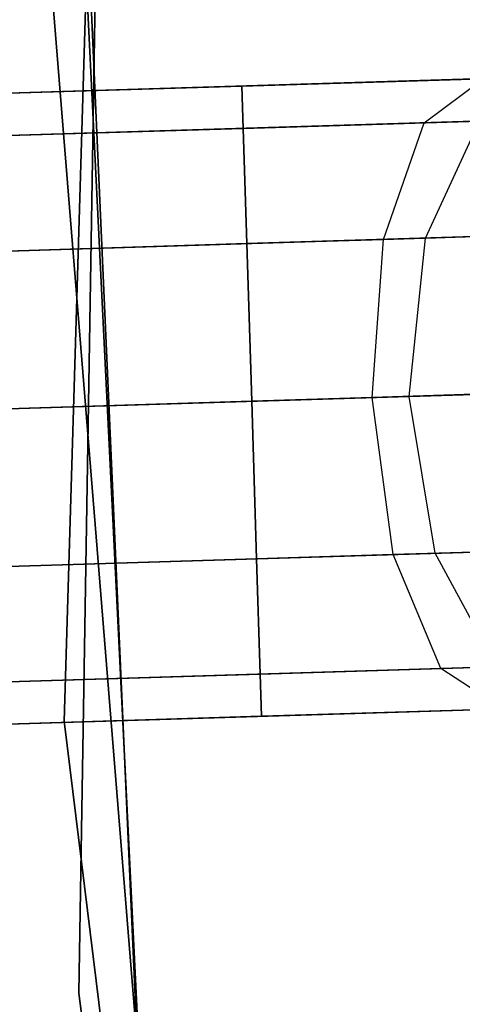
# Model space of a CAD drawing. Extents: x -129 to 129, y -127 to 130.
# Tile 174 of 188: x -63.57 to -62.17, y -2.62 to 0.51. Entities that reach past the tile are written whole.
import ezdxf

# ---------------------------------------------------------------- set-up
doc = ezdxf.new("R2010")
doc.units = 0
doc.header["$LTSCALE"] = 25.4
doc.layers.get('0').update_dxf_attribs({"linetype": 'CONTINUOUS'})

# ---------------------------------------------------------------- blocks, each defined once
blk = doc.blocks.new('NOME_B_PM2_STL')
at = {"color": 0}
for p, q in [((67.0502, 6.7663, 343.5779), (66.7572, -2.951, 343.5779)), ((66.7572, -2.951, 328.5779), (67.0502, 6.7663, 328.5779)), ((67.0502, 6.7663, 343.5779), (66.7572, -2.951, 343.5779)), ((66.7572, -2.951, 328.5779), (67.0502, 6.7663, 328.5779)), ((66.8033, -3.8145, 702.0779), (66.9639, 5.9059, 702.0779)), ((66.9639, 5.9059, 703.0779), (66.8033, -3.8145, 703.0779)), ((66.8033, -3.8145, 702.0779), (66.9639, 5.9059, 702.0779)), ((66.9639, 5.9059, 703.0779), (66.8033, -3.8145, 703.0779)), ((66.7218, 2.0515, 540.5779), (67.1524, -7.6607, 540.5779)), ((67.1524, -7.6607, 525.5779), (66.7218, 2.0515, 525.5779)), ((66.7218, 2.0515, 540.5779), (67.1524, -7.6607, 540.5779)), ((67.1524, -7.6607, 525.5779), (66.7218, 2.0515, 525.5779)), ((66.7123, 1.7332, 26.5779), (67.1916, -7.9767, 26.5779)), ((67.1916, -7.9767, 17.0779), (66.7123, 1.7332, 17.0779)), ((66.7123, 1.7332, 26.5779), (67.1916, -7.9767, 26.5779)), ((67.1916, -7.9767, 17.0779), (66.7123, 1.7332, 17.0779)), ((66.6892, -0.2681, 702.0779), (67.4743, -9.9581, 702.0779)), ((67.4743, -9.9581, 692.5779), (66.6892, -0.2681, 692.5779)), ((66.6892, -0.2681, 702.0779), (67.4743, -9.9581, 702.0779)), ((67.4743, -9.9581, 692.5779), (66.6892, -0.2681, 692.5779)), ((72.2553, -0.7844, 524.5779), (22.279, -2.3242, 524.5779)), ((72.2553, -0.7844, 524.5779), (22.279, -2.3242, 524.5779)), ((22.279, -2.3242, 344.5779), (72.2553, -0.7844, 344.5779)), ((22.279, -2.3242, 344.5779), (72.2553, -0.7844, 344.5779)), ((67.3214, -0.9364, 27.5779), (68.3209, -0.9057, 27.3099)), ((67.3214, -0.9364, 27.5779), (68.3209, -0.9057, 27.3099)), ((72.2595, -0.9183, 525.0779), (22.2832, -2.4581, 525.0779)), ((72.2595, -0.9183, 525.0779), (22.2832, -2.4581, 525.0779)), ((72.2595, -0.9183, 524.0779), (22.2832, -2.4581, 524.0779)), ((72.2595, -0.9183, 524.0779), (22.2832, -2.4581, 524.0779)), ((22.2832, -2.4581, 344.0779), (72.2595, -0.9183, 344.0779)), ((22.2832, -2.4581, 344.0779), (72.2595, -0.9183, 344.0779)), ((22.2832, -2.4581, 345.0779), (72.2595, -0.9183, 345.0779)), ((22.2832, -2.4581, 345.0779), (72.2595, -0.9183, 345.0779)), ((67.3214, -0.9364, 327.5779), (49.149, -1.4963, 327.5779)), ((67.3214, -0.9364, 327.5779), (49.149, -1.4963, 327.5779)), ((59.6331, -1.1733, 541.5779), (67.3214, -0.9364, 541.5779)), ((59.6331, -1.1733, 541.5779), (67.3214, -0.9364, 541.5779)), ((62.3725, -1.0889, 28.2004), (67.3214, -0.9364, 27.5779)), ((62.3725, -1.0889, 28.2004), (67.3214, -0.9364, 27.5779)), ((67.3214, -0.9364, 691.5779), (64.0029, -1.0387, 691.3004)), ((67.3214, -0.9364, 691.5779), (64.0029, -1.0387, 691.3004)), ((68.0864, -0.9129, 691.7301), (67.3214, -0.9364, 691.5779)), ((68.0864, -0.9129, 691.7301), (67.3214, -0.9364, 691.5779)), ((67.3214, -0.9364, 541.5779), (68.0864, -0.9129, 541.4256)), ((67.3214, -0.9364, 541.5779), (68.0864, -0.9129, 541.4256)), ((68.0864, -0.9129, 327.7301), (67.3214, -0.9364, 327.5779)), ((68.0864, -0.9129, 327.7301), (67.3214, -0.9364, 327.5779)), ((67.3214, -0.9364, 691.5779), (67.3255, -1.0704, 692.0779)), ((67.3255, -1.0704, 691.0779), (67.3214, -0.9364, 691.5779)), ((67.3214, -0.9364, 691.5779), (67.3255, -1.0704, 692.0779)), ((67.3255, -1.0704, 691.0779), (67.3214, -0.9364, 691.5779)), ((67.3214, -0.9364, 541.5779), (67.3255, -1.0704, 541.0779)), ((67.3255, -1.0704, 542.0779), (67.3214, -0.9364, 541.5779)), ((67.3214, -0.9364, 541.5779), (67.3255, -1.0704, 541.0779)), ((67.3255, -1.0704, 542.0779), (67.3214, -0.9364, 541.5779)), ((67.3214, -0.9364, 327.5779), (67.3255, -1.0704, 328.0779)), ((67.3255, -1.0704, 327.0779), (67.3214, -0.9364, 327.5779)), ((67.3214, -0.9364, 327.5779), (67.3255, -1.0704, 328.0779)), ((67.3255, -1.0704, 327.0779), (67.3214, -0.9364, 327.5779)), ((67.3214, -0.9364, 27.5779), (67.3255, -1.0704, 27.0779)), ((67.3255, -1.0704, 28.0779), (67.3214, -0.9364, 27.5779)), ((67.3214, -0.9364, 27.5779), (67.3255, -1.0704, 27.0779)), ((67.3255, -1.0704, 28.0779), (67.3214, -0.9364, 27.5779)), ((67.8993, -1.0527, 692.192), (68.0864, -0.9129, 691.7301)), ((67.8993, -1.0527, 692.192), (68.0864, -0.9129, 691.7301)), ((67.8993, -1.0527, 540.9637), (68.0864, -0.9129, 541.4256)), ((67.8993, -1.0527, 540.9637), (68.0864, -0.9129, 541.4256)), ((67.8993, -1.0527, 328.192), (68.0864, -0.9129, 327.7301)), ((67.8993, -1.0527, 328.192), (68.0864, -0.9129, 327.7301)), ((67.3255, -1.0704, 28.0779), (68.5749, -1.0319, 27.7429)), ((67.3255, -1.0704, 28.0779), (68.5749, -1.0319, 27.7429)), ((68.2818, -1.0409, 691.2682), (67.3255, -1.0704, 691.0779)), ((68.2818, -1.0409, 691.2682), (67.3255, -1.0704, 691.0779)), ((67.3255, -1.0704, 542.0779), (68.2818, -1.0409, 541.8876)), ((67.3255, -1.0704, 542.0779), (68.2818, -1.0409, 541.8876)), ((68.2818, -1.0409, 327.2682), (67.3255, -1.0704, 327.0779)), ((68.2818, -1.0409, 327.2682), (67.3255, -1.0704, 327.0779)), ((67.3255, -1.0704, 27.0779), (68.0751, -1.0473, 26.8769)), ((67.3255, -1.0704, 27.0779), (68.0751, -1.0473, 26.8769)), ((67.8993, -1.0527, 692.192), (67.3255, -1.0704, 692.0779)), ((67.8993, -1.0527, 692.192), (67.3255, -1.0704, 692.0779)), ((67.3255, -1.0704, 541.0779), (67.8993, -1.0527, 540.9637)), ((67.3255, -1.0704, 541.0779), (67.8993, -1.0527, 540.9637)), ((67.8993, -1.0527, 328.192), (67.3255, -1.0704, 328.0779)), ((67.8993, -1.0527, 328.192), (67.3255, -1.0704, 328.0779)), ((67.7705, -1.4228, 692.5302), (67.8993, -1.0527, 692.192)), ((67.7705, -1.4228, 692.5302), (67.8993, -1.0527, 692.192)), ((67.7705, -1.4228, 540.6255), (67.8993, -1.0527, 540.9637)), ((67.7705, -1.4228, 540.6255), (67.8993, -1.0527, 540.9637)), ((67.7705, -1.4228, 328.5302), (67.8993, -1.0527, 328.192)), ((67.7705, -1.4228, 328.5302), (67.8993, -1.0527, 328.192)), ((68.3857, -1.0377, 692.5172), (67.8993, -1.0527, 692.192)), ((68.3857, -1.0377, 692.5172), (67.8993, -1.0527, 692.192)), ((67.8993, -1.0527, 540.9637), (68.3857, -1.0377, 540.6385)), ((67.8993, -1.0527, 540.9637), (68.3857, -1.0377, 540.6385)), ((68.3857, -1.0377, 328.5172), (67.8993, -1.0527, 328.192)), ((68.3857, -1.0377, 328.5172), (67.8993, -1.0527, 328.192)), ((67.9035, -1.4187, 26.5599), (68.0751, -1.0473, 26.8769)), ((67.9035, -1.4187, 26.5599), (68.0751, -1.0473, 26.8769)), ((67.3255, -1.0704, 328.0779), (49.1532, -1.6302, 328.0779)), ((67.3255, -1.0704, 328.0779), (49.1532, -1.6302, 328.0779)), ((67.3255, -1.0704, 327.0779), (49.1532, -1.6302, 327.0779)), ((67.3255, -1.0704, 327.0779), (49.1532, -1.6302, 327.0779)), ((59.6372, -1.3072, 541.0779), (67.3255, -1.0704, 541.0779)), ((59.6372, -1.3072, 541.0779), (67.3255, -1.0704, 541.0779)), ((59.6372, -1.3072, 542.0779), (67.3255, -1.0704, 542.0779)), ((59.6372, -1.3072, 542.0779), (67.3255, -1.0704, 542.0779)), ((62.2529, -1.2266, 27.716), (67.3255, -1.0704, 27.0779)), ((62.2529, -1.2266, 27.716), (67.3255, -1.0704, 27.0779)), ((62.5003, -1.219, 28.6849), (67.3255, -1.0704, 28.0779)), ((62.5003, -1.219, 28.6849), (67.3255, -1.0704, 28.0779)), ((67.3255, -1.0704, 692.0779), (63.924, -1.1752, 691.7934)), ((67.3255, -1.0704, 692.0779), (63.924, -1.1752, 691.7934)), ((67.3255, -1.0704, 691.0779), (64.09, -1.17, 690.8073)), ((67.3255, -1.0704, 691.0779), (64.09, -1.17, 690.8073)), ((67.3255, -1.0704, 692.0779), (67.3368, -1.4362, 692.4439)), ((67.3368, -1.4362, 690.7119), (67.3255, -1.0704, 691.0779)), ((67.3255, -1.0704, 692.0779), (67.3368, -1.4362, 692.4439)), ((67.3368, -1.4362, 690.7119), (67.3255, -1.0704, 691.0779)), ((67.3255, -1.0704, 541.0779), (67.3368, -1.4362, 540.7119)), ((67.3368, -1.4362, 542.4439), (67.3255, -1.0704, 542.0779)), ((67.3255, -1.0704, 541.0779), (67.3368, -1.4362, 540.7119)), ((67.3368, -1.4362, 542.4439), (67.3255, -1.0704, 542.0779)), ((67.3255, -1.0704, 328.0779), (67.3368, -1.4362, 328.4439)), ((67.3368, -1.4362, 326.7119), (67.3255, -1.0704, 327.0779)), ((67.3255, -1.0704, 328.0779), (67.3368, -1.4362, 328.4439)), ((67.3368, -1.4362, 326.7119), (67.3255, -1.0704, 327.0779)), ((67.3255, -1.0704, 27.0779), (67.3368, -1.4362, 26.7118)), ((67.3368, -1.4362, 28.4439), (67.3255, -1.0704, 28.0779)), ((67.3255, -1.0704, 27.0779), (67.3368, -1.4362, 26.7118)), ((67.3368, -1.4362, 28.4439), (67.3255, -1.0704, 28.0779)), ((72.2707, -1.2842, 525.4439), (22.2944, -2.8239, 525.4439)), ((72.2707, -1.2842, 525.4439), (22.2944, -2.8239, 525.4439)), ((72.2707, -1.2842, 523.7119), (22.2944, -2.8239, 523.7119)), ((72.2707, -1.2842, 523.7119), (22.2944, -2.8239, 523.7119)), ((22.2944, -2.8239, 343.7118), (72.2707, -1.2842, 343.7118)), ((22.2944, -2.8239, 343.7118), (72.2707, -1.2842, 343.7118)), ((22.2944, -2.8239, 345.4439), (72.2707, -1.2842, 345.4439)), ((22.2944, -2.8239, 345.4439), (72.2707, -1.2842, 345.4439)), ((67.3368, -1.4362, 28.4439), (68.7691, -1.3921, 28.0599)), ((67.3368, -1.4362, 28.4439), (68.7691, -1.3921, 28.0599)), ((68.433, -1.4024, 690.93), (67.3368, -1.4362, 690.7119)), ((68.433, -1.4024, 690.93), (67.3368, -1.4362, 690.7119)), ((67.3368, -1.4362, 542.4439), (68.433, -1.4024, 542.2257)), ((67.3368, -1.4362, 542.4439), (68.433, -1.4024, 542.2257)), ((68.433, -1.4024, 326.93), (67.3368, -1.4362, 326.7119)), ((68.433, -1.4024, 326.93), (67.3368, -1.4362, 326.7119)), ((67.3368, -1.4362, 328.4439), (49.1644, -1.9961, 328.4439)), ((67.3368, -1.4362, 328.4439), (49.1644, -1.9961, 328.4439)), ((67.3368, -1.4362, 326.7119), (49.1644, -1.9961, 326.7119)), ((67.3368, -1.4362, 326.7119), (49.1644, -1.9961, 326.7119)), ((59.6485, -1.6731, 540.7119), (67.3368, -1.4362, 540.7119)), ((59.6485, -1.6731, 540.7119), (67.3368, -1.4362, 540.7119)), ((59.6485, -1.6731, 542.4439), (67.3368, -1.4362, 542.4439)), ((59.6485, -1.6731, 542.4439), (67.3368, -1.4362, 542.4439)), ((62.1736, -1.5953, 27.3614), (67.3368, -1.4362, 26.7118)), ((62.1736, -1.5953, 27.3614), (67.3368, -1.4362, 26.7118)), ((62.6022, -1.5821, 29.0395), (67.3368, -1.4362, 28.4439)), ((62.6022, -1.5821, 29.0395), (67.3368, -1.4362, 28.4439)), ((67.3368, -1.4362, 692.4439), (63.8746, -1.5429, 692.1544)), ((67.3368, -1.4362, 692.4439), (63.8746, -1.5429, 692.1544)), ((67.3368, -1.4362, 690.7119), (64.162, -1.534, 690.4464)), ((67.3368, -1.4362, 690.7119), (64.162, -1.534, 690.4464)), ((67.3368, -1.4362, 26.7118), (67.9035, -1.4187, 26.5599)), ((67.3368, -1.4362, 26.7118), (67.9035, -1.4187, 26.5599)), ((67.7705, -1.4228, 692.5302), (67.3368, -1.4362, 692.4439)), ((67.7705, -1.4228, 692.5302), (67.3368, -1.4362, 692.4439)), ((67.3368, -1.4362, 540.7119), (67.7705, -1.4228, 540.6255)), ((67.3368, -1.4362, 540.7119), (67.7705, -1.4228, 540.6255)), ((67.7705, -1.4228, 328.5302), (67.3368, -1.4362, 328.4439)), ((67.7705, -1.4228, 328.5302), (67.3368, -1.4362, 328.4439)), ((67.3368, -1.4362, 692.4439), (67.3522, -1.936, 692.5779)), ((67.3522, -1.936, 690.5779), (67.3368, -1.4362, 690.7119)), ((67.3368, -1.4362, 692.4439), (67.3522, -1.936, 692.5779)), ((67.3522, -1.936, 690.5779), (67.3368, -1.4362, 690.7119)), ((67.3368, -1.4362, 540.7119), (67.3522, -1.936, 540.5779)), ((67.3522, -1.936, 542.5779), (67.3368, -1.4362, 542.4439)), ((67.3368, -1.4362, 540.7119), (67.3522, -1.936, 540.5779)), ((67.3522, -1.936, 542.5779), (67.3368, -1.4362, 542.4439)), ((67.3368, -1.4362, 328.4439), (67.3522, -1.936, 328.5779)), ((67.3522, -1.936, 326.5779), (67.3368, -1.4362, 326.7119)), ((67.3368, -1.4362, 328.4439), (67.3522, -1.936, 328.5779)), ((67.3522, -1.936, 326.5779), (67.3368, -1.4362, 326.7119)), ((67.3368, -1.4362, 26.7118), (67.3522, -1.936, 26.5779)), ((67.3522, -1.936, 28.5779), (67.3368, -1.4362, 28.4439)), ((67.3368, -1.4362, 26.7118), (67.3522, -1.936, 26.5779)), ((67.3522, -1.936, 28.5779), (67.3368, -1.4362, 28.4439)), ((67.7347, -1.9242, 692.654), (67.7705, -1.4228, 692.5302)), ((67.7347, -1.9242, 692.654), (67.7705, -1.4228, 692.5302)), ((67.7347, -1.9242, 540.5018), (67.7705, -1.4228, 540.6255)), ((67.7347, -1.9242, 540.5018), (67.7705, -1.4228, 540.6255)), ((67.7347, -1.9242, 328.654), (67.7705, -1.4228, 328.5302)), ((67.7347, -1.9242, 328.654), (67.7705, -1.4228, 328.5302)), ((68.1382, -1.4115, 692.776), (67.7705, -1.4228, 692.5302)), ((68.1382, -1.4115, 692.776), (67.7705, -1.4228, 692.5302)), ((67.7705, -1.4228, 540.6255), (68.1382, -1.4115, 540.3797)), ((67.7705, -1.4228, 540.6255), (68.1382, -1.4115, 540.3797)), ((68.1382, -1.4115, 328.776), (67.7705, -1.4228, 328.5302)), ((68.1382, -1.4115, 328.776), (67.7705, -1.4228, 328.5302)), ((67.8519, -1.9206, 26.4439), (67.9035, -1.4187, 26.5599)), ((67.8519, -1.9206, 26.4439), (67.9035, -1.4187, 26.5599)), ((67.9035, -1.4187, 26.5599), (68.3184, -1.406, 26.1448)), ((67.9035, -1.4187, 26.5599), (68.3184, -1.406, 26.1448)), ((72.2861, -1.784, 523.5779), (22.3098, -3.3237, 523.5779)), ((72.2861, -1.784, 525.5779), (22.3098, -3.3237, 525.5779)), ((72.2861, -1.784, 525.5779), (22.3098, -3.3237, 525.5779)), ((72.2861, -1.784, 523.5779), (22.3098, -3.3237, 523.5779)), ((22.3098, -3.3237, 345.5779), (72.2861, -1.784, 345.5779)), ((22.3098, -3.3237, 343.5779), (72.2861, -1.784, 343.5779)), ((22.3098, -3.3237, 343.5779), (72.2861, -1.784, 343.5779)), ((22.3098, -3.3237, 345.5779), (72.2861, -1.784, 345.5779)), ((67.3522, -1.936, 28.5779), (68.8515, -1.8898, 28.1759)), ((67.3522, -1.936, 28.5779), (68.8515, -1.8898, 28.1759)), ((68.4997, -1.9006, 690.8062), (67.3522, -1.936, 690.5779)), ((68.4997, -1.9006, 690.8062), (67.3522, -1.936, 690.5779)), ((67.3522, -1.936, 542.5779), (68.4997, -1.9006, 542.3495)), ((67.3522, -1.936, 542.5779), (68.4997, -1.9006, 542.3495)), ((68.4997, -1.9006, 326.8062), (67.3522, -1.936, 326.5779)), ((68.4997, -1.9006, 326.8062), (67.3522, -1.936, 326.5779)), ((67.3522, -1.936, 326.5779), (49.1798, -2.4959, 326.5779)), ((67.3522, -1.936, 328.5779), (49.1798, -2.4959, 328.5779)), ((67.3522, -1.936, 328.5779), (49.1798, -2.4959, 328.5779)), ((67.3522, -1.936, 326.5779), (49.1798, -2.4959, 326.5779)), ((59.6639, -2.1728, 542.5779), (67.3522, -1.936, 542.5779)), ((59.6639, -2.1728, 540.5779), (67.3522, -1.936, 540.5779)), ((59.6639, -2.1728, 540.5779), (67.3522, -1.936, 540.5779)), ((59.6639, -2.1728, 542.5779), (67.3522, -1.936, 542.5779)), ((62.1558, -2.0961, 27.2316), (67.3522, -1.936, 26.5779)), ((62.1558, -2.0961, 27.2316), (67.3522, -1.936, 26.5779)), ((67.3522, -1.936, 28.5779), (62.6507, -2.0808, 29.1693)), ((67.3522, -1.936, 28.5779), (62.6507, -2.0808, 29.1693)), ((67.3522, -1.936, 692.5779), (63.8677, -2.0433, 692.2865)), ((67.3522, -1.936, 692.5779), (63.8677, -2.0433, 692.2865)), ((64.1996, -2.0331, 690.3143), (67.3522, -1.936, 690.5779)), ((64.1996, -2.0331, 690.3143), (67.3522, -1.936, 690.5779)), ((67.8519, -1.9206, 26.4439), (67.3522, -1.936, 26.5779)), ((67.8519, -1.9206, 26.4439), (67.3522, -1.936, 26.5779)), ((67.3522, -1.936, 692.5779), (67.7347, -1.9242, 692.654)), ((67.3522, -1.936, 692.5779), (67.7347, -1.9242, 692.654)), ((67.7347, -1.9242, 540.5018), (67.3522, -1.936, 540.5779)), ((67.7347, -1.9242, 540.5018), (67.3522, -1.936, 540.5779)), ((67.3522, -1.936, 328.5779), (67.7347, -1.9242, 328.654)), ((67.3522, -1.936, 328.5779), (67.7347, -1.9242, 328.654)), ((67.3676, -2.4357, 690.7119), (67.3522, -1.936, 690.5779)), ((67.3522, -1.936, 692.5779), (67.3676, -2.4357, 692.4439)), ((67.3676, -2.4357, 690.7119), (67.3522, -1.936, 690.5779)), ((67.3522, -1.936, 692.5779), (67.3676, -2.4357, 692.4439)), ((67.3676, -2.4357, 542.4439), (67.3522, -1.936, 542.5779)), ((67.3522, -1.936, 540.5779), (67.3676, -2.4357, 540.7119)), ((67.3676, -2.4357, 542.4439), (67.3522, -1.936, 542.5779)), ((67.3522, -1.936, 540.5779), (67.3676, -2.4357, 540.7119)), ((67.3676, -2.4357, 326.7119), (67.3522, -1.936, 326.5779)), ((67.3522, -1.936, 328.5779), (67.3676, -2.4357, 328.4439)), ((67.3676, -2.4357, 326.7119), (67.3522, -1.936, 326.5779)), ((67.3522, -1.936, 328.5779), (67.3676, -2.4357, 328.4439)), ((67.3676, -2.4357, 28.4439), (67.3522, -1.936, 28.5779)), ((67.3522, -1.936, 26.5779), (67.3676, -2.4357, 26.7118)), ((67.3676, -2.4357, 28.4439), (67.3522, -1.936, 28.5779)), ((67.3522, -1.936, 26.5779), (67.3676, -2.4357, 26.7118)), ((67.7347, -1.9242, 692.654), (68.0589, -1.9142, 692.8708)), ((67.7347, -1.9242, 692.654), (68.0589, -1.9142, 692.8708)), ((68.0589, -1.9142, 540.285), (67.7347, -1.9242, 540.5018)), ((68.0589, -1.9142, 540.285), (67.7347, -1.9242, 540.5018)), ((67.7347, -1.9242, 328.654), (68.0589, -1.9142, 328.8708)), ((67.7347, -1.9242, 328.654), (68.0589, -1.9142, 328.8708)), ((67.8013, -2.4224, 692.5302), (67.7347, -1.9242, 692.654)), ((67.8013, -2.4224, 692.5302), (67.7347, -1.9242, 692.654)), ((67.8013, -2.4224, 540.6255), (67.7347, -1.9242, 540.5018)), ((67.8013, -2.4224, 540.6255), (67.7347, -1.9242, 540.5018)), ((67.8013, -2.4224, 328.5302), (67.7347, -1.9242, 328.654)), ((67.8013, -2.4224, 328.5302), (67.7347, -1.9242, 328.654)), ((68.2178, -1.9093, 26.0779), (67.8519, -1.9206, 26.4439)), ((68.2178, -1.9093, 26.0779), (67.8519, -1.9206, 26.4439)), ((67.9343, -2.4183, 26.5599), (67.8519, -1.9206, 26.4439)), ((67.9343, -2.4183, 26.5599), (67.8519, -1.9206, 26.4439)), ((72.3015, -2.2837, 523.7119), (22.3252, -3.8235, 523.7119)), ((72.3015, -2.2837, 523.7119), (22.3252, -3.8235, 523.7119)), ((72.3015, -2.2837, 525.4439), (22.3252, -3.8235, 525.4439)), ((72.3015, -2.2837, 525.4439), (22.3252, -3.8235, 525.4439)), ((22.3252, -3.8235, 345.4439), (72.3015, -2.2837, 345.4439)), ((22.3252, -3.8235, 345.4439), (72.3015, -2.2837, 345.4439)), ((22.3252, -3.8235, 343.7118), (72.3015, -2.2837, 343.7118)), ((22.3252, -3.8235, 343.7118), (72.3015, -2.2837, 343.7118)), ((67.3676, -2.4357, 28.4439), (68.7999, -2.3916, 28.0599)), ((67.3676, -2.4357, 28.4439), (68.7999, -2.3916, 28.0599)), ((68.4638, -2.402, 690.93), (67.3676, -2.4357, 690.7119)), ((68.4638, -2.402, 690.93), (67.3676, -2.4357, 690.7119)), ((67.3676, -2.4357, 542.4439), (68.4638, -2.402, 542.2257)), ((67.3676, -2.4357, 542.4439), (68.4638, -2.402, 542.2257)), ((68.4638, -2.402, 326.93), (67.3676, -2.4357, 326.7119)), ((68.4638, -2.402, 326.93), (67.3676, -2.4357, 326.7119)), ((67.3676, -2.4357, 326.7119), (49.1952, -2.9956, 326.7119)), ((67.3676, -2.4357, 326.7119), (49.1952, -2.9956, 326.7119)), ((67.3676, -2.4357, 328.4439), (49.1952, -2.9956, 328.4439)), ((67.3676, -2.4357, 328.4439), (49.1952, -2.9956, 328.4439)), ((59.6793, -2.6726, 542.4439), (67.3676, -2.4357, 542.4439)), ((59.6793, -2.6726, 542.4439), (67.3676, -2.4357, 542.4439)), ((59.6793, -2.6726, 540.7119), (67.3676, -2.4357, 540.7119)), ((59.6793, -2.6726, 540.7119), (67.3676, -2.4357, 540.7119)), ((62.2044, -2.5948, 27.3614), (67.3676, -2.4357, 26.7118)), ((62.2044, -2.5948, 27.3614), (67.3676, -2.4357, 26.7118)), ((62.633, -2.5816, 29.0395), (67.3676, -2.4357, 28.4439)), ((62.633, -2.5816, 29.0395), (67.3676, -2.4357, 28.4439)), ((67.3676, -2.4357, 692.4439), (63.9054, -2.5424, 692.1544)), ((67.3676, -2.4357, 692.4439), (63.9054, -2.5424, 692.1544)), ((67.3676, -2.4357, 690.7119), (64.1928, -2.5335, 690.4464)), ((67.3676, -2.4357, 690.7119), (64.1928, -2.5335, 690.4464)), ((67.3676, -2.4357, 26.7118), (67.9343, -2.4183, 26.5599)), ((67.3676, -2.4357, 26.7118), (67.9343, -2.4183, 26.5599)), ((67.8013, -2.4224, 692.5302), (67.3676, -2.4357, 692.4439)), ((67.8013, -2.4224, 692.5302), (67.3676, -2.4357, 692.4439)), ((67.3676, -2.4357, 540.7119), (67.8013, -2.4224, 540.6255)), ((67.3676, -2.4357, 540.7119), (67.8013, -2.4224, 540.6255)), ((67.8013, -2.4224, 328.5302), (67.3676, -2.4357, 328.4439)), ((67.8013, -2.4224, 328.5302), (67.3676, -2.4357, 328.4439)), ((67.3788, -2.8016, 691.0779), (67.3676, -2.4357, 690.7119)), ((67.3676, -2.4357, 692.4439), (67.3788, -2.8016, 692.0779)), ((67.3788, -2.8016, 691.0779), (67.3676, -2.4357, 690.7119)), ((67.3676, -2.4357, 692.4439), (67.3788, -2.8016, 692.0779)), ((67.3788, -2.8016, 542.0779), (67.3676, -2.4357, 542.4439)), ((67.3676, -2.4357, 540.7119), (67.3788, -2.8016, 541.0779)), ((67.3788, -2.8016, 542.0779), (67.3676, -2.4357, 542.4439)), ((67.3676, -2.4357, 540.7119), (67.3788, -2.8016, 541.0779)), ((67.3788, -2.8016, 327.0779), (67.3676, -2.4357, 326.7119)), ((67.3676, -2.4357, 328.4439), (67.3788, -2.8016, 328.0779)), ((67.3788, -2.8016, 327.0779), (67.3676, -2.4357, 326.7119)), ((67.3676, -2.4357, 328.4439), (67.3788, -2.8016, 328.0779)), ((67.3788, -2.8016, 28.0779), (67.3676, -2.4357, 28.4439)), ((67.3676, -2.4357, 26.7118), (67.3788, -2.8016, 27.0779)), ((67.3788, -2.8016, 28.0779), (67.3676, -2.4357, 28.4439)), ((67.3676, -2.4357, 26.7118), (67.3788, -2.8016, 27.0779)), ((68.169, -2.411, 692.776), (67.8013, -2.4224, 692.5302)), ((68.169, -2.411, 692.776), (67.8013, -2.4224, 692.5302)), ((67.8013, -2.4224, 540.6255), (68.169, -2.411, 540.3797)), ((67.8013, -2.4224, 540.6255), (68.169, -2.411, 540.3797)), ((68.169, -2.411, 328.776), (67.8013, -2.4224, 328.5302)), ((68.169, -2.411, 328.776), (67.8013, -2.4224, 328.5302)), ((67.9526, -2.7839, 692.192), (67.8013, -2.4224, 692.5302)), ((67.9526, -2.7839, 692.192), (67.8013, -2.4224, 692.5302)), ((67.9526, -2.7839, 540.9637), (67.8013, -2.4224, 540.6255)), ((67.9526, -2.7839, 540.9637), (67.8013, -2.4224, 540.6255)), ((67.9526, -2.7839, 328.192), (67.8013, -2.4224, 328.5302)), ((67.9526, -2.7839, 328.192), (67.8013, -2.4224, 328.5302)), ((67.9343, -2.4183, 26.5599), (68.3492, -2.4055, 26.1448)), ((67.9343, -2.4183, 26.5599), (68.3492, -2.4055, 26.1448)), ((68.1285, -2.7785, 26.8769), (67.9343, -2.4183, 26.5599)), ((68.1285, -2.7785, 26.8769), (67.9343, -2.4183, 26.5599)), ((72.3128, -2.6496, 524.0779), (22.3365, -4.1893, 524.0779)), ((72.3128, -2.6496, 524.0779), (22.3365, -4.1893, 524.0779)), ((72.3128, -2.6496, 525.0779), (22.3365, -4.1893, 525.0779)), ((72.3128, -2.6496, 525.0779), (22.3365, -4.1893, 525.0779)), ((22.3365, -4.1893, 345.0779), (72.3128, -2.6496, 345.0779)), ((22.3365, -4.1893, 345.0779), (72.3128, -2.6496, 345.0779)), ((22.3365, -4.1893, 344.0779), (72.3128, -2.6496, 344.0779)), ((22.3365, -4.1893, 344.0779), (72.3128, -2.6496, 344.0779)), ((67.3788, -2.8016, 28.0779), (68.6283, -2.7631, 27.7429)), ((67.3788, -2.8016, 28.0779), (68.6283, -2.7631, 27.7429)), ((68.3351, -2.7721, 691.2682), (67.3788, -2.8016, 691.0779)), ((68.3351, -2.7721, 691.2682), (67.3788, -2.8016, 691.0779)), ((67.3788, -2.8016, 542.0779), (68.3351, -2.7721, 541.8876)), ((67.3788, -2.8016, 542.0779), (68.3351, -2.7721, 541.8876)), ((68.3351, -2.7721, 327.2682), (67.3788, -2.8016, 327.0779)), ((68.3351, -2.7721, 327.2682), (67.3788, -2.8016, 327.0779)), ((67.3788, -2.8016, 27.0779), (68.1285, -2.7785, 26.8769)), ((67.3788, -2.8016, 27.0779), (68.1285, -2.7785, 26.8769)), ((68.439, -2.7689, 692.5172), (67.9526, -2.7839, 692.192)), ((68.439, -2.7689, 692.5172), (67.9526, -2.7839, 692.192)), ((67.9526, -2.7839, 540.9637), (68.439, -2.7689, 540.6385)), ((67.9526, -2.7839, 540.9637), (68.439, -2.7689, 540.6385)), ((68.439, -2.7689, 328.5172), (67.9526, -2.7839, 328.192)), ((68.439, -2.7689, 328.5172), (67.9526, -2.7839, 328.192)), ((72.3169, -2.7835, 524.5779), (22.3406, -4.3232, 524.5779)), ((72.3169, -2.7835, 524.5779), (22.3406, -4.3232, 524.5779)), ((22.3406, -4.3232, 344.5779), (72.3169, -2.7835, 344.5779)), ((22.3406, -4.3232, 344.5779), (72.3169, -2.7835, 344.5779)), ((67.3788, -2.8016, 327.0779), (49.2065, -3.3615, 327.0779)), ((67.3788, -2.8016, 327.0779), (49.2065, -3.3615, 327.0779)), ((67.3788, -2.8016, 328.0779), (49.2065, -3.3615, 328.0779)), ((67.3788, -2.8016, 328.0779), (49.2065, -3.3615, 328.0779)), ((59.6905, -3.0385, 542.0779), (67.3788, -2.8016, 542.0779)), ((59.6905, -3.0385, 542.0779), (67.3788, -2.8016, 542.0779)), ((59.6905, -3.0385, 541.0779), (67.3788, -2.8016, 541.0779)), ((59.6905, -3.0385, 541.0779), (67.3788, -2.8016, 541.0779)), ((62.3062, -2.9579, 27.716), (67.3788, -2.8016, 27.0779)), ((62.3062, -2.9579, 27.716), (67.3788, -2.8016, 27.0779)), ((62.5537, -2.9502, 28.6849), (67.3788, -2.8016, 28.0779)), ((62.5537, -2.9502, 28.6849), (67.3788, -2.8016, 28.0779)), ((67.3788, -2.8016, 692.0779), (63.9774, -2.9064, 691.7934)), ((67.3788, -2.8016, 692.0779), (63.9774, -2.9064, 691.7934)), ((67.3788, -2.8016, 691.0779), (64.1433, -2.9013, 690.8073)), ((67.3788, -2.8016, 691.0779), (64.1433, -2.9013, 690.8073)), ((67.9526, -2.7839, 692.192), (67.3788, -2.8016, 692.0779)), ((67.9526, -2.7839, 692.192), (67.3788, -2.8016, 692.0779)), ((67.3788, -2.8016, 541.0779), (67.9526, -2.7839, 540.9637)), ((67.3788, -2.8016, 541.0779), (67.9526, -2.7839, 540.9637)), ((67.9526, -2.7839, 328.192), (67.3788, -2.8016, 328.0779)), ((67.9526, -2.7839, 328.192), (67.3788, -2.8016, 328.0779)), ((67.383, -2.9355, 691.5779), (67.3788, -2.8016, 691.0779)), ((67.3788, -2.8016, 692.0779), (67.383, -2.9355, 691.5779)), ((67.383, -2.9355, 691.5779), (67.3788, -2.8016, 691.0779)), ((67.3788, -2.8016, 692.0779), (67.383, -2.9355, 691.5779)), ((67.383, -2.9355, 541.5779), (67.3788, -2.8016, 542.0779)), ((67.3788, -2.8016, 541.0779), (67.383, -2.9355, 541.5779)), ((67.383, -2.9355, 541.5779), (67.3788, -2.8016, 542.0779)), ((67.3788, -2.8016, 541.0779), (67.383, -2.9355, 541.5779)), ((67.383, -2.9355, 327.5779), (67.3788, -2.8016, 327.0779)), ((67.3788, -2.8016, 328.0779), (67.383, -2.9355, 327.5779)), ((67.383, -2.9355, 327.5779), (67.3788, -2.8016, 327.0779)), ((67.3788, -2.8016, 328.0779), (67.383, -2.9355, 327.5779)), ((67.383, -2.9355, 27.5779), (67.3788, -2.8016, 28.0779)), ((67.3788, -2.8016, 27.0779), (67.383, -2.9355, 27.5779)), ((67.383, -2.9355, 27.5779), (67.3788, -2.8016, 28.0779)), ((67.3788, -2.8016, 27.0779), (67.383, -2.9355, 27.5779)), ((68.148, -2.9119, 691.7301), (67.9526, -2.7839, 692.192)), ((68.148, -2.9119, 691.7301), (67.9526, -2.7839, 692.192)), ((68.148, -2.9119, 541.4256), (67.9526, -2.7839, 540.9637)), ((68.148, -2.9119, 541.4256), (67.9526, -2.7839, 540.9637)), ((68.148, -2.9119, 327.7301), (67.9526, -2.7839, 328.192)), ((68.148, -2.9119, 327.7301), (67.9526, -2.7839, 328.192)), ((67.383, -2.9355, 27.5779), (68.3825, -2.9047, 27.3099)), ((67.383, -2.9355, 27.5779), (68.3825, -2.9047, 27.3099)), ((67.383, -2.9355, 327.5779), (49.2106, -3.4954, 327.5779)), ((67.383, -2.9355, 327.5779), (49.2106, -3.4954, 327.5779)), ((59.6947, -3.1724, 541.5779), (67.383, -2.9355, 541.5779)), ((59.6947, -3.1724, 541.5779), (67.383, -2.9355, 541.5779)), ((62.4341, -3.088, 28.2004), (67.383, -2.9355, 27.5779)), ((62.4341, -3.088, 28.2004), (67.383, -2.9355, 27.5779)), ((67.383, -2.9355, 691.5779), (64.0645, -3.0377, 691.3004)), ((67.383, -2.9355, 691.5779), (64.0645, -3.0377, 691.3004)), ((68.148, -2.9119, 691.7301), (67.383, -2.9355, 691.5779)), ((68.148, -2.9119, 691.7301), (67.383, -2.9355, 691.5779)), ((67.383, -2.9355, 541.5779), (68.148, -2.9119, 541.4256)), ((67.383, -2.9355, 541.5779), (68.148, -2.9119, 541.4256)), ((68.148, -2.9119, 327.7301), (67.383, -2.9355, 327.5779)), ((68.148, -2.9119, 327.7301), (67.383, -2.9355, 327.5779)), ((66.7572, -2.951, 343.5779), (67.9511, -12.5992, 343.5779)), ((67.9511, -12.5992, 328.5779), (66.7572, -2.951, 328.5779)), ((66.7572, -2.951, 343.5779), (67.9511, -12.5992, 343.5779)), ((66.7572, -2.951, 343.5779), (66.7572, -2.951, 328.5779)), ((67.9511, -12.5992, 328.5779), (66.7572, -2.951, 328.5779)), ((66.7572, -2.951, 343.5779), (66.7572, -2.951, 328.5779)), ((68.1284, -13.4455, 702.0779), (66.8033, -3.8145, 702.0779)), ((66.8033, -3.8145, 703.0779), (68.1284, -13.4455, 703.0779)), ((66.8033, -3.8145, 702.0779), (66.8033, -3.8145, 703.0779)), ((68.1284, -13.4455, 702.0779), (66.8033, -3.8145, 702.0779)), ((66.8033, -3.8145, 703.0779), (68.1284, -13.4455, 703.0779)), ((66.8033, -3.8145, 702.0779), (66.8033, -3.8145, 703.0779))]:
    blk.add_line(p, q, dxfattribs=at)

msp = doc.modelspace()

# ---------------------------------------------------------------- block references
at = {"color": 253}
msp.add_blockref('NOME_B_PM2_STL', (-130.1886, 1.2338, -1724.8619), dxfattribs=at)

doc.saveas('drawing.dxf')
